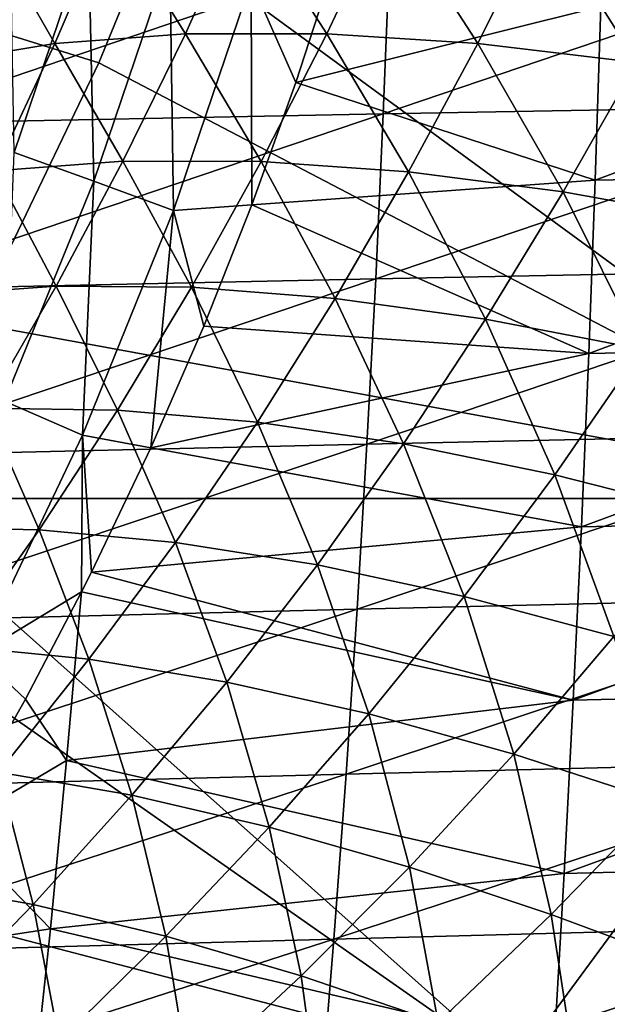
# Model space of a CAD drawing. Header units: metres. Extents: x -24 to 127, y -24 to 24.
# Tile 59 of 151: x 23.37 to 27.12, y -14.11 to -7.84. Entities that reach past the tile are written whole.
import ezdxf

# ---------------------------------------------------------------- set-up
doc = ezdxf.new("R2010")
doc.units = ezdxf.units.M
doc.layers.add('solid_12_381_051_XXX', color=7, linetype='CONTINUOUS')

msp = doc.modelspace()

# ---------------------------------------------------------------- linework, layer by layer
at = {"layer": 'solid_12_381_051_XXX'}
for points in [[(23.811436, -7.279987, 140.608749), (23.336773, -8.682499, 140.679428), (23.310104, -7.135298, 140.333679)], [(24.7983, -7.100091, 94.117569), (24.429647, -7.925965, 94.500954), (23.951872, -7.160987, 93.239746)], [(25.331854, -7.92575, 95.277191), (24.429647, -7.925965, 94.500954), (24.7983, -7.100091, 94.117569)], [(25.720238, -7.098991, 94.917175), (25.331854, -7.92575, 95.277191), (24.7983, -7.100091, 94.117569)], [(26.29516, -7.987287, 95.972992), (25.331854, -7.92575, 95.277191), (25.720238, -7.098991, 94.917175)], [(26.707695, -7.157283, 95.630745), (26.29516, -7.987287, 95.972992), (25.720238, -7.098991, 94.917175)], [(27.309385, -8.109165, 96.582474), (26.29516, -7.987287, 95.972992), (26.707695, -7.157283, 95.630745)], [(27.749842, -7.273696, 96.251816), (27.309385, -8.109165, 96.582474), (26.707695, -7.157283, 95.630745)], [(23.951872, -7.160987, 93.239746), (23.597908, -7.988436, 93.651428), (23.190447, -7.281032, 92.293541)], [(24.429647, -7.925965, 94.500954), (23.597908, -7.988436, 93.651428), (23.951872, -7.160987, 93.239746)], [(23.878485, -8.111277, 116.203827), (24.227772, -7.254104, 116.245346), (22.71426, -7.749269, 115.500305)], [(23.597908, -7.988436, 93.651428), (22.84557, -8.11256, 92.737679), (23.190447, -7.281032, 92.293541)], [(23.845848, -8.866111, 140.870605), (23.336773, -8.682499, 140.679428), (23.811436, -7.279987, 140.608749)], [(24.330288, -7.43374, 140.799973), (23.845848, -8.866111, 140.870605), (23.811436, -7.279987, 140.608749)], [(29.191807, -10.888423, 116.104614), (24.227772, -7.254104, 116.245346), (23.878485, -8.111277, 116.203827)], [(29.191807, -10.888423, 116.104614), (30.980946, -7.25566, 116.308929), (24.227772, -7.254104, 116.245346)], [(25.691841, -8.436546, 146.198822), (28.925501, -8.378626, 146.202209), (28.944391, -7.332043, 146.248627)], [(25.733061, -7.383168, 146.245071), (25.691841, -8.436546, 146.198822), (28.944391, -7.332043, 146.248627)], [(22.447886, -8.499824, 146.187149), (25.691841, -8.436546, 146.198822), (25.733061, -7.383168, 146.245071)], [(22.512003, -7.439354, 146.232864), (22.447886, -8.499824, 146.187149), (25.733061, -7.383168, 146.245071)], [(24.330288, -7.43374, 140.799973), (24.354546, -9.053659, 140.979797), (23.845848, -8.866111, 140.870605)], [(24.330288, -7.43374, 140.799973), (24.849161, -7.590939, 140.90921), (24.354546, -9.053659, 140.979797)], [(24.849161, -7.590939, 140.90921), (25.393085, -7.436563, 140.930069), (25.13419, -8.236672, 140.965225)], [(27.078234, -7.752242, 140.941238), (25.13419, -8.236672, 140.965225), (25.393085, -7.436563, 140.930069)], [(24.354546, -9.053659, 140.979797), (24.849161, -7.590939, 140.90921), (24.853416, -9.017249, 141.002899)], [(24.849161, -7.590939, 140.90921), (25.13419, -8.236672, 140.965225), (24.853416, -9.017249, 141.002899)], [(30.143578, -7.702706, 140.941116), (27.042665, -8.858487, 140.992676), (27.078234, -7.752242, 140.941238)], [(30.143578, -7.702706, 140.941116), (30.132444, -8.802256, 140.992554), (27.042665, -8.858487, 140.992676)], [(23.079271, -9.771972, 116.113914), (23.878485, -8.111277, 116.203827), (22.71426, -7.749269, 115.500305)], [(27.078234, -7.752242, 140.941238), (27.042665, -8.858487, 140.992676), (25.13419, -8.236672, 140.965225)], [(24.429647, -7.925965, 94.500954), (24.031513, -8.738091, 94.916054), (23.597908, -7.988436, 93.651428)], [(24.913803, -8.740582, 95.6698), (24.031513, -8.738091, 94.916054), (24.429647, -7.925965, 94.500954)], [(25.331854, -7.92575, 95.277191), (24.913803, -8.740582, 95.6698), (24.429647, -7.925965, 94.500954)], [(25.85301, -8.806193, 96.348412), (24.913803, -8.740582, 95.6698), (25.331854, -7.92575, 95.277191)], [(26.29516, -7.987287, 95.972992), (25.85301, -8.806193, 96.348412), (25.331854, -7.92575, 95.277191)], [(23.597908, -7.988436, 93.651428), (23.214901, -8.799346, 94.093674), (22.84557, -8.11256, 92.737679)], [(24.031513, -8.738091, 94.916054), (23.214901, -8.799346, 94.093674), (23.597908, -7.988436, 93.651428)], [(26.839596, -8.933377, 96.946564), (25.85301, -8.806193, 96.348412), (26.29516, -7.987287, 95.972992)], [(27.309385, -8.109165, 96.582474), (26.839596, -8.933377, 96.946564), (26.29516, -7.987287, 95.972992)], [(23.079271, -9.771972, 116.113914), (29.191807, -10.888423, 116.104614), (23.878485, -8.111277, 116.203827)], [(27.86282, -9.119316, 97.460373), (26.839596, -8.933377, 96.946564), (27.309385, -8.109165, 96.582474)], [(27.042665, -8.858487, 140.992676), (24.853416, -9.017249, 141.002899), (25.13419, -8.236672, 140.965225)], [(25.64336, -9.489584, 146.146393), (28.904604, -9.424997, 146.149597), (28.925501, -8.378626, 146.202209)], [(25.691841, -8.436546, 146.198822), (25.64336, -9.489584, 146.146393), (28.925501, -8.378626, 146.202209)], [(22.37145, -9.559719, 146.13533), (25.64336, -9.489584, 146.146393), (25.691841, -8.436546, 146.198822)], [(22.447886, -8.499824, 146.187149), (22.37145, -9.559719, 146.13533), (25.691841, -8.436546, 146.198822)], [(23.845848, -8.866111, 140.870605), (23.276377, -10.268965, 140.951355), (23.336773, -8.682499, 140.679428)], [(24.031513, -8.738091, 94.916054), (23.606388, -9.53535, 95.360512), (23.214901, -8.799346, 94.093674)], [(24.468811, -9.54237, 96.093269), (23.606388, -9.53535, 95.360512), (24.031513, -8.738091, 94.916054)], [(24.913803, -8.740582, 95.6698), (24.468811, -9.54237, 96.093269), (24.031513, -8.738091, 94.916054)], [(25.384247, -9.613144, 96.75573), (24.468811, -9.54237, 96.093269), (24.913803, -8.740582, 95.6698)], [(25.85301, -8.806193, 96.348412), (25.384247, -9.613144, 96.75573), (24.913803, -8.740582, 95.6698)], [(23.606388, -9.53535, 95.360512), (22.805157, -9.59283, 94.563354), (23.214901, -8.799346, 94.093674)], [(26.343782, -9.745992, 97.343056), (25.384247, -9.613144, 96.75573), (25.85301, -8.806193, 96.348412)], [(26.839596, -8.933377, 96.946564), (26.343782, -9.745992, 97.343056), (25.85301, -8.806193, 96.348412)], [(30.132444, -8.802256, 140.992554), (27.001488, -9.964428, 141.05098), (27.042665, -8.858487, 140.992676)], [(30.132444, -8.802256, 140.992554), (30.12129, -9.901597, 141.050873), (27.001488, -9.964428, 141.05098)], [(23.845848, -8.866111, 140.870605), (23.773102, -10.486265, 141.060516), (23.276377, -10.268965, 140.951355)], [(23.845848, -8.866111, 140.870605), (24.354546, -9.053659, 140.979797), (23.773102, -10.486265, 141.060516)], [(27.042665, -8.858487, 140.992676), (27.001488, -9.964428, 141.05098), (24.853416, -9.017249, 141.002899)], [(27.337337, -9.937951, 97.851723), (26.343782, -9.745992, 97.343056), (26.839596, -8.933377, 96.946564)], [(27.86282, -9.119316, 97.460373), (27.337337, -9.937951, 97.851723), (26.839596, -8.933377, 96.946564)], [(24.354546, -9.053659, 140.979797), (24.853416, -9.017249, 141.002899), (24.546894, -9.789836, 141.043488)], [(27.001488, -9.964428, 141.05098), (24.546894, -9.789836, 141.043488), (24.853416, -9.017249, 141.002899)], [(23.773102, -10.486265, 141.060516), (24.354546, -9.053659, 140.979797), (24.208755, -10.566443, 141.08754)], [(24.354546, -9.053659, 140.979797), (24.546894, -9.789836, 141.043488), (24.208755, -10.566443, 141.08754)], [(25.587614, -10.542281, 146.087784), (28.881701, -10.471155, 146.09079), (28.904604, -9.424997, 146.149597)], [(25.64336, -9.489584, 146.146393), (25.587614, -10.542281, 146.087784), (28.904604, -9.424997, 146.149597)], [(22.282701, -10.619041, 146.077393), (25.587614, -10.542281, 146.087784), (25.64336, -9.489584, 146.146393)], [(22.37145, -9.559719, 146.13533), (22.282701, -10.619041, 146.077393), (25.64336, -9.489584, 146.146393)], [(23.606388, -9.53535, 95.360512), (23.154568, -10.314322, 95.828613), (22.805157, -9.59283, 94.563354)], [(23.99699, -10.326575, 96.541222), (23.154568, -10.314322, 95.828613), (23.606388, -9.53535, 95.360512)], [(24.468811, -9.54237, 96.093269), (23.99699, -10.326575, 96.541222), (23.606388, -9.53535, 95.360512)], [(24.888721, -10.402716, 97.187958), (23.99699, -10.326575, 96.541222), (24.468811, -9.54237, 96.093269)], [(25.384247, -9.613144, 96.75573), (24.888721, -10.402716, 97.187958), (24.468811, -9.54237, 96.093269)], [(25.821449, -10.540949, 97.76445), (24.888721, -10.402716, 97.187958), (25.384247, -9.613144, 96.75573)], [(26.343782, -9.745992, 97.343056), (25.821449, -10.540949, 97.76445), (25.384247, -9.613144, 96.75573)], [(23.079271, -9.771972, 116.113914), (22.445482, -10.889051, 116.047264), (29.191807, -10.888423, 116.104614)], [(27.001488, -9.964428, 141.05098), (24.208755, -10.566443, 141.08754), (24.546894, -9.789836, 141.043488)], [(26.785742, -10.738195, 98.267517), (25.821449, -10.540949, 97.76445), (26.343782, -9.745992, 97.343056)], [(27.337337, -9.937951, 97.851723), (26.785742, -10.738195, 98.267517), (26.343782, -9.745992, 97.343056)], [(30.12129, -9.901597, 141.050873), (26.954699, -11.070064, 141.116135), (27.001488, -9.964428, 141.05098)], [(30.12129, -9.901597, 141.050873), (30.110115, -11.00073, 141.116043), (26.954699, -11.070064, 141.116135)], [(27.001488, -9.964428, 141.05098), (26.954699, -11.070064, 141.116135), (24.208755, -10.566443, 141.08754)], [(27.772642, -10.990059, 98.696678), (26.785742, -10.738195, 98.267517), (27.337337, -9.937951, 97.851723)], [(23.276377, -10.268965, 140.951355), (23.773102, -10.486265, 141.060516), (23.106403, -11.883821, 141.15007)], [(23.497847, -11.089898, 97.006706), (22.675762, -11.072666, 96.31424), (23.154568, -10.314322, 95.828613)], [(23.99699, -10.326575, 96.541222), (23.497847, -11.089898, 97.006706), (23.154568, -10.314322, 95.828613)], [(24.36566, -11.170745, 97.637505), (23.497847, -11.089898, 97.006706), (23.99699, -10.326575, 96.541222)], [(24.888721, -10.402716, 97.187958), (24.36566, -11.170745, 97.637505), (23.99699, -10.326575, 96.541222)], [(25.271488, -11.313321, 98.20269), (24.36566, -11.170745, 97.637505), (24.888721, -10.402716, 97.187958)], [(25.821449, -10.540949, 97.76445), (25.271488, -11.313321, 98.20269), (24.888721, -10.402716, 97.187958)], [(25.524605, -11.594639, 146.02301), (28.856792, -11.5171, 146.025803), (28.881701, -10.471155, 146.09079)], [(25.587614, -10.542281, 146.087784), (25.524605, -11.594639, 146.02301), (28.881701, -10.471155, 146.09079)], [(22.181637, -11.677789, 146.013336), (25.524605, -11.594639, 146.02301), (25.587614, -10.542281, 146.087784)], [(22.282701, -10.619041, 146.077393), (22.181637, -11.677789, 146.013336), (25.587614, -10.542281, 146.087784)], [(23.106403, -11.883821, 141.15007), (23.773102, -10.486265, 141.060516), (23.767853, -11.485252, 141.14386)], [(23.773102, -10.486265, 141.060516), (23.831501, -11.358294, 141.135803), (23.767853, -11.485252, 141.14386)], [(23.773102, -10.486265, 141.060516), (24.208755, -10.566443, 141.08754), (23.831501, -11.358294, 141.135803)], [(26.206528, -11.514453, 98.699409), (25.271488, -11.313321, 98.20269), (25.821449, -10.540949, 97.76445)], [(26.785742, -10.738195, 98.267517), (26.206528, -11.514453, 98.699409), (25.821449, -10.540949, 97.76445)], [(26.954699, -11.070064, 141.116135), (23.831501, -11.358294, 141.135803), (24.208755, -10.566443, 141.08754)], [(27.162445, -11.769667, 99.127342), (26.206528, -11.514453, 98.699409), (26.785742, -10.738195, 98.267517)], [(27.772642, -10.990059, 98.696678), (27.162445, -11.769667, 99.127342), (26.785742, -10.738195, 98.267517)], [(26.520462, -14.518016, 115.851387), (22.445482, -10.889051, 116.047264), (22.108334, -11.430746, 116.013313)], [(26.520462, -14.518016, 115.851387), (29.191807, -10.888423, 116.104614), (22.445482, -10.889051, 116.047264)], [(26.520462, -14.518016, 115.851387), (33.277878, -14.518281, 115.889816), (29.191807, -10.888423, 116.104614)], [(30.110115, -11.00073, 141.116043), (26.902298, -12.175395, 141.188156), (26.954699, -11.070064, 141.116135)], [(30.110115, -11.00073, 141.116043), (30.098919, -12.099652, 141.18808), (26.902298, -12.175395, 141.188156)], [(23.497847, -11.089898, 97.006706), (22.971346, -11.830462, 97.484505), (22.675762, -11.072666, 96.31424)], [(23.814886, -11.914835, 98.098755), (22.971346, -11.830462, 97.484505), (23.497847, -11.089898, 97.006706)], [(24.36566, -11.170745, 97.637505), (23.814886, -11.914835, 98.098755), (23.497847, -11.089898, 97.006706)], [(26.954699, -11.070064, 141.116135), (26.902298, -12.175395, 141.188156), (23.831501, -11.358294, 141.135803)], [(24.693546, -12.060227, 98.651909), (23.814886, -11.914835, 98.098755), (24.36566, -11.170745, 97.637505)], [(25.271488, -11.313321, 98.20269), (24.693546, -12.060227, 98.651909), (24.36566, -11.170745, 97.637505)], [(26.902298, -12.175395, 141.188156), (23.767853, -11.485252, 141.14386), (23.831501, -11.358294, 141.135803)], [(25.599155, -12.263403, 99.141426), (24.693546, -12.060227, 98.651909), (25.271488, -11.313321, 98.20269)], [(26.206528, -11.514453, 98.699409), (25.599155, -12.263403, 99.141426), (25.271488, -11.313321, 98.20269)], [(20.962608, -13.068197, 115.905838), (26.520462, -14.518016, 115.851387), (22.108334, -11.430746, 116.013313)], [(23.106403, -11.883821, 141.15007), (23.767853, -11.485252, 141.14386), (23.4093, -12.169315, 141.188705)], [(23.672253, -12.559209, 141.214859), (23.4093, -12.169315, 141.188705), (23.767853, -11.485252, 141.14386)], [(26.902298, -12.175395, 141.188156), (23.672253, -12.559209, 141.214859), (23.767853, -11.485252, 141.14386)], [(25.45433, -12.646656, 145.952057), (28.82988, -12.562834, 145.95462), (28.856792, -11.5171, 146.025803)], [(25.524605, -11.594639, 146.02301), (25.45433, -12.646656, 145.952057), (28.856792, -11.5171, 146.025803)], [(26.523987, -12.519838, 99.567154), (25.599155, -12.263403, 99.141426), (26.206528, -11.514453, 98.699409)], [(27.162445, -11.769667, 99.127342), (26.523987, -12.519838, 99.567154), (26.206528, -11.514453, 98.699409)], [(22.068254, -12.735963, 145.943161), (25.45433, -12.646656, 145.952057), (25.524605, -11.594639, 146.02301)], [(22.181637, -11.677789, 146.013336), (22.068254, -12.735963, 145.943161), (25.524605, -11.594639, 146.02301)], [(27.460772, -12.823013, 99.932373), (26.523987, -12.519838, 99.567154), (27.162445, -11.769667, 99.127342)], [(23.814886, -11.914835, 98.098755), (23.237545, -12.634767, 98.56974), (22.971346, -11.830462, 97.484505)], [(23.106403, -11.883821, 141.15007), (23.4093, -12.169315, 141.188705), (22.944006, -12.988773, 141.245651)], [(24.088848, -12.781471, 99.110146), (23.237545, -12.634767, 98.56974), (23.814886, -11.914835, 98.098755)], [(24.693546, -12.060227, 98.651909), (24.088848, -12.781471, 99.110146), (23.814886, -11.914835, 98.098755)], [(24.964926, -12.98488, 99.59166), (24.088848, -12.781471, 99.110146), (24.693546, -12.060227, 98.651909)], [(25.599155, -12.263403, 99.141426), (24.964926, -12.98488, 99.59166), (24.693546, -12.060227, 98.651909)], [(30.098919, -12.099652, 141.18808), (26.844288, -13.280422, 141.267044), (26.902298, -12.175395, 141.188156)], [(30.098919, -12.099652, 141.18808), (30.0877, -13.198366, 141.266968), (26.844288, -13.280422, 141.267044)], [(23.672253, -12.559209, 141.214859), (22.944006, -12.988773, 141.245651), (23.4093, -12.169315, 141.188705)], [(26.902298, -12.175395, 141.188156), (26.844288, -13.280422, 141.267044), (23.672253, -12.559209, 141.214859)], [(25.85866, -13.240456, 100.014267), (24.964926, -12.98488, 99.59166), (25.599155, -12.263403, 99.141426)], [(26.523987, -12.519838, 99.567154), (25.85866, -13.240456, 100.014267), (25.599155, -12.263403, 99.141426)], [(26.763344, -13.541698, 100.381142), (25.85866, -13.240456, 100.014267), (26.523987, -12.519838, 99.567154)], [(27.460772, -12.823013, 99.932373), (26.763344, -13.541698, 100.381142), (26.523987, -12.519838, 99.567154)], [(23.672253, -12.559209, 141.214859), (23.568504, -13.632336, 141.292206), (22.944006, -12.988773, 141.245651)], [(26.844288, -13.280422, 141.267044), (23.568504, -13.632336, 141.292206), (23.672253, -12.559209, 141.214859)], [(25.376795, -13.698333, 145.874939), (28.800961, -13.608354, 145.877243), (28.82988, -12.562834, 145.95462)], [(25.45433, -12.646656, 145.952057), (25.376795, -13.698333, 145.874939), (28.82988, -12.562834, 145.95462)], [(21.942558, -13.793564, 145.866867), (25.376795, -13.698333, 145.874939), (25.45433, -12.646656, 145.952057)], [(22.068254, -12.735963, 145.943161), (21.942558, -13.793564, 145.866867), (25.45433, -12.646656, 145.952057)], [(23.459202, -13.477926, 99.577072), (22.635277, -13.331186, 99.050003), (23.237545, -12.634767, 98.56974)], [(24.088848, -12.781471, 99.110146), (23.459202, -13.477926, 99.577072), (23.237545, -12.634767, 98.56974)], [(24.305841, -13.679993, 100.049873), (23.459202, -13.477926, 99.577072), (24.088848, -12.781471, 99.110146)], [(24.964926, -12.98488, 99.59166), (24.305841, -13.679993, 100.049873), (24.088848, -12.781471, 99.110146)], [(27.672972, -13.879967, 100.699203), (26.763344, -13.541698, 100.381142), (27.460772, -12.823013, 99.932373)], [(23.568504, -13.632336, 141.292206), (22.439394, -13.805585, 141.305893), (22.944006, -12.988773, 141.245651)], [(25.168665, -13.932866, 100.468529), (24.305841, -13.679993, 100.049873), (24.964926, -12.98488, 99.59166)], [(25.85866, -13.240456, 100.014267), (25.168665, -13.932866, 100.468529), (24.964926, -12.98488, 99.59166)], [(20.962608, -13.068197, 115.905838), (19.76923, -14.520765, 115.805763), (26.520462, -14.518016, 115.851387)], [(26.041519, -14.230117, 100.83609), (25.168665, -13.932866, 100.468529), (25.85866, -13.240456, 100.014267)], [(26.763344, -13.541698, 100.381142), (26.041519, -14.230117, 100.83609), (25.85866, -13.240456, 100.014267)], [(30.0877, -13.198366, 141.266968), (26.780668, -14.385144, 141.352783), (26.844288, -13.280422, 141.267044)], [(30.0877, -13.198366, 141.266968), (30.07646, -14.296871, 141.352722), (26.780668, -14.385144, 141.352783)], [(26.844288, -13.280422, 141.267044), (26.780668, -14.385144, 141.352783), (23.568504, -13.632336, 141.292206)], [(23.459202, -13.477926, 99.577072), (22.806458, -14.150831, 100.053093), (22.635277, -13.331186, 99.050003)], [(23.623947, -14.350352, 100.51667), (22.806458, -14.150831, 100.053093), (23.459202, -13.477926, 99.577072)], [(24.305841, -13.679993, 100.049873), (23.623947, -14.350352, 100.51667), (23.459202, -13.477926, 99.577072)], [(26.91888, -14.563228, 101.159035), (26.041519, -14.230117, 100.83609), (26.763344, -13.541698, 100.381142)], [(27.672972, -13.879967, 100.699203), (26.91888, -14.563228, 101.159035), (26.763344, -13.541698, 100.381142)], [(25.291996, -14.74967, 145.791641), (28.770035, -14.653661, 145.793686), (28.800961, -13.608354, 145.877243)], [(25.376795, -13.698333, 145.874939), (25.291996, -14.74967, 145.791641), (28.800961, -13.608354, 145.877243)], [(23.568504, -13.632336, 141.292206), (23.454428, -14.704996, 141.375916), (22.439394, -13.805585, 141.305893)], [(26.780668, -14.385144, 141.352783), (23.454428, -14.704996, 141.375916), (23.568504, -13.632336, 141.292206)], [(24.456253, -14.599093, 100.930687), (23.623947, -14.350352, 100.51667), (24.305841, -13.679993, 100.049873)], [(25.168665, -13.932866, 100.468529), (24.456253, -14.599093, 100.930687), (24.305841, -13.679993, 100.049873)], [(21.804546, -14.85059, 145.784454), (25.291996, -14.74967, 145.791641), (25.376795, -13.698333, 145.874939)], [(21.942558, -13.793564, 145.866867), (21.804546, -14.85059, 145.784454), (25.376795, -13.698333, 145.874939)], [(23.454428, -14.704996, 141.375916), (21.900454, -14.609213, 141.368469), (22.439394, -13.805585, 141.305893)], [(25.297758, -14.890736, 101.29805), (24.456253, -14.599093, 100.930687), (25.168665, -13.932866, 100.468529)], [(26.041519, -14.230117, 100.83609), (25.297758, -14.890736, 101.29805), (25.168665, -13.932866, 100.468529)], [(27.797091, -14.921377, 101.448692), (26.91888, -14.563228, 101.159035), (27.672972, -13.879967, 100.699203)]]:
    msp.add_3dface(points, dxfattribs=at)

doc.saveas('drawing.dxf')
